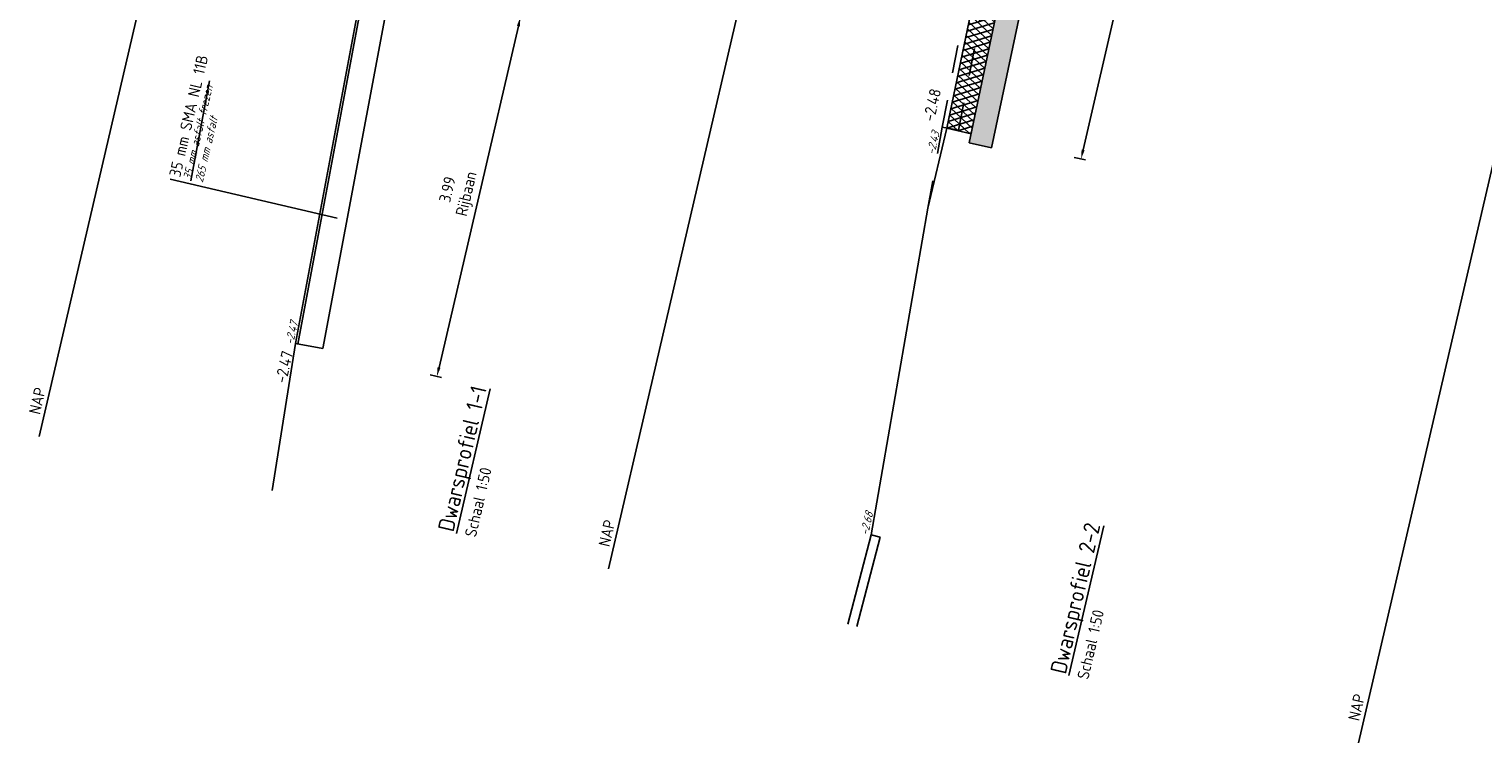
# Model space of a CAD drawing. Header units: metres. Extents: x 116958 to 118326, y 475500 to 477904.
# Tile 7 of 256: x 117737.77 to 117753.48, y 475606.54 to 475614.26. Entities that reach past the tile are written whole.
import ezdxf

# ---------------------------------------------------------------- set-up
doc = ezdxf.new("R2010")
doc.units = ezdxf.units.M
doc.header["$LTSCALE"] = 0.2
doc.linetypes.add('OPNEMEN', pattern=[3, 1.5, -1.5])
for name, color, linetype in [('X-XX-DWP-ARCERING', 13, 'Continuous'), ('X-XX-DWP-ARCERING_GRIJS', 253, 'Continuous'), ('X-XX-DWP-BEST_SITUATIE', 13, 'Continuous'), ('X-XX-DWP-MAATVOERING', 2, 'Continuous'), ('X-XX-DWP-NW_SITUATIE', 3, 'Continuous'), ('X-XX-DWP-TEKST25', 2, 'Continuous'), ('X-XX-DWP-TEKST35', 3, 'Continuous'), ('X-XX-DWP-VERW_SITUATIE', 240, 'OPNEMEN')]:
    doc.layers.add(name, color=color, linetype=linetype)
doc.styles.get("Standard").update_dxf_attribs({"font": 'isocp.shx'})
doc.dimstyles.new('dim-50', dxfattribs={"dimscale": 0.05, "dimtxt": 2.5, "dimasz": 2, "dimexe": 1, "dimexo": 1, "dimgap": 0.8, "dimtad": 1, "dimzin": 0, "dimdsep": 46, "dimtxsty": 'Standard', "dimcen": 0, "dimclrd": 1, "dimclre": 1, "dimclrt": 256, "dimazin": 0, "dimtfac": 1, "dimtmove": 1, "dimatfit": 3, "dimfxl": 1.5, "dimfxlon": 1, "dimtfill": 1, "dimtolj": 1, "dimtzin": 0, "dimlwd": -1, "dimlwe": -1, "dimarcsym": 0})

# ---------------------------------------------------------------- blocks, each defined once
blk = doc.blocks.new('*D220')
at = {"layer": 'Defpoints', "color": 0, "transparency": 16777216}
for p in [(117741.384, 475614.781), (117743.079, 475614.388), (117740.647, 475610.859)]:
    blk.add_point(p, dxfattribs=at)
at = {"layer": 'X-XX-DWP-MAATVOERING', "color": 1, "transparency": 16777216}
for p, q in [((117742.199, 475610.601), (117743.056, 475614.29)), ((117743.006, 475614.404), (117743.127, 475614.376)), ((117742.103, 475610.521), (117742.225, 475610.493))]:
    blk.add_line(p, q, dxfattribs=at)
for points in [[(117743.04, 475614.294), (117743.072, 475614.286), (117743.079, 475614.388)], [(117742.183, 475610.605), (117742.215, 475610.598), (117742.176, 475610.504)]]:
    blk.add_solid(points, dxfattribs=at)
at = {"layer": 'X-XX-DWP-MAATVOERING', "transparency": 16777216, "insert": (117742.408, 475612.497), "char_height": 0.125, "attachment_point": 5, "rotation": 76.9219, "bg_fill": 3, "box_fill_scale": 1.1, "bg_fill_color": 256, "bg_fill_true_color": 13158600, "bg_fill_transparency": 0}
blk.add_mtext('\\A1;3.99\\PRijbaan', dxfattribs=at)
blk = doc.blocks.new('*D355')
at = {"layer": 'Defpoints', "color": 0, "transparency": 16777216}
for p in [(117749.872, 475623.466), (117751.494, 475623.093), (117747.685, 475613.188)]:
    blk.add_point(p, dxfattribs=at)
at = {"layer": 'X-XX-DWP-MAATVOERING', "color": 1, "transparency": 16777216}
for p, q in [((117751.421, 475623.11), (117751.543, 475623.082)), ((117749.16, 475612.951), (117751.472, 475622.995)), ((117749.064, 475612.871), (117749.186, 475612.843))]:
    blk.add_line(p, q, dxfattribs=at)
for points in [[(117751.455, 475622.999), (117751.488, 475622.992), (117751.494, 475623.093)], [(117749.143, 475612.955), (117749.176, 475612.948), (117749.137, 475612.854)]]:
    blk.add_solid(points, dxfattribs=at)
at = {"layer": 'X-XX-DWP-MAATVOERING', "transparency": 16777216, "insert": (117750.096, 475618.024), "char_height": 0.125, "attachment_point": 5, "rotation": 77.0363, "bg_fill": 3, "box_fill_scale": 1.1, "bg_fill_color": 256, "bg_fill_true_color": 13158600, "bg_fill_transparency": 0}
blk.add_mtext('\\A1;10.51\\PRijbaan', dxfattribs=at)

msp = doc.modelspace()

# ---------------------------------------------------------------- linework, layer by layer
at = {"layer": 'Defpoints'}
for p, q in [((117744.032, 475608.425), (117753.381, 475648.672)), ((117752.134, 475606.543), (117761.484, 475646.79))]:
    msp.add_line(p, q, dxfattribs=at)
at = {"layer": 'X-XX-DWP-BEST_SITUATIE'}
for p, q in [((117746.869, 475608.793), (117747.483, 475612.322)), ((117746.869, 475608.793), (117746.617, 475607.825)), ((117746.869, 475608.793), (117746.966, 475608.768)), ((117746.966, 475608.768), (117746.713, 475607.8))]:
    msp.add_line(p, q, dxfattribs=at)
at = {"layer": 'X-XX-DWP-TEKST25', "color": 1}
msp.add_line((117739.518, 475612.617), (117739.718, 475613.699), dxfattribs=at)
at = {"layer": 'X-XX-DWP-VERW_SITUATIE'}
msp.add_line((117747.813, 475613.165), (117747.635, 475613.196), dxfattribs=at)

# ---------------------------------------------------------------- texts
at = {"layer": 'Defpoints'}
for p in [(117737.886, 475610.085), (117744.041, 475608.655), (117752.143, 475606.773)]:
    msp.add_text('NAP', height=0.125, rotation=76.9219, dxfattribs=at).set_placement(p)
at = {"layer": 'X-XX-DWP-BEST_SITUATIE', "oblique": 20}
msp.add_text('-2.68', height=0.09, rotation=76.9219, dxfattribs=at).set_placement((117746.835, 475608.779))
at = {"layer": 'X-XX-DWP-TEKST25'}
for s, rotation, p in [('35 mm SMA NL 11B', 76.9156, (117739.402, 475612.651)), ('-2.47', 76.9219, (117740.545, 475610.422))]:
    msp.add_text(s, height=0.125, rotation=rotation, dxfattribs=at).set_placement(p)
at = {"layer": 'X-XX-DWP-TEKST25', "color": 1, "oblique": 20}
for s, p in [('35 mm asfalt frezen', (117739.518, 475612.617)), ('265 mm asfalt', (117739.646, 475612.594))]:
    msp.add_text(s, height=0.09, rotation=76.9156, dxfattribs=at).set_placement(p)
at = {"layer": 'X-XX-DWP-TEKST25', "color": 2}
for p in [(117742.597, 475608.759), (117749.215, 475607.221)]:
    msp.add_text('Schaal 1:50', height=0.125, rotation=76.9219, dxfattribs=at).set_placement(p)
at = {"layer": 'X-XX-DWP-TEKST35'}
for s, p in [('%%UDwarsprofiel 1-1', (117742.354, 475608.815)), ('%%UDwarsprofiel 2-2', (117748.972, 475607.278))]:
    msp.add_text(s, height=0.175, rotation=76.9219, dxfattribs=at).set_placement(p)
at = {"layer": 'X-XX-DWP-VERW_SITUATIE', "oblique": 20}
msp.add_text('-2.43', height=0.09, rotation=76.9219, dxfattribs=at).set_placement((117747.553, 475612.892))

# ---------------------------------------------------------------- next in the draw order: dimensions: what is measured, and where the dimension line sits
at = {"layer": 'X-XX-DWP-MAATVOERING'}
for base, p1, p2, angle, picture, middle in [((117751.494, 475623.093), (117747.685, 475613.188), (117749.872, 475623.466), 77.0363, '*D355', (117750.096, 475618.024)), ((117743.079, 475614.388), (117740.647, 475610.859), (117741.384, 475614.781), 76.9219, '*D220', (117742.408, 475612.497))]:
    dim = msp.add_linear_dim(base=base, p1=p1, p2=p2, angle=angle, text='<>\\PRijbaan', dimstyle='dim-50', dxfattribs=at)
    dim.commit()
    dim.dimension.update_dxf_attribs({"geometry": picture, "text_midpoint": middle})

# ---------------------------------------------------------------- next in the draw order: hatches: boundary and pattern name
at = {"layer": 'X-XX-DWP-ARCERING'}
h = msp.add_hatch(dxfattribs=at)
h.set_pattern_fill('SCHR-BETON', color=256, scale=0.05, angle=118.67)
h.set_pattern_definition([(245.5919, (117748.17059, 475612.97274), (-0.169856, -0.031763), [0.018, -0.198]), (190.5919, (117748.17059, 475612.97274), (0.0805973, -0.1649323), [0.0144, -0.1584]), (296.0429, (117748.15643, 475612.9701), (-0.0892599, -0.1966946), [0.0152977, -0.1682744]), (241.776, (117748.1835, 475612.9265), (-0.2573894, -0.030583), [0.027, -0.297]), (292.2275, (117748.16204, 475612.92396), (-0.1532264, -0.285478), [0.0229465, -0.252411]), (186.7759, (117748.1835, 475612.9265), (-0.1532263, -0.285478), [0.0216, -0.2376]), (216.5919, (117748.15715, 475612.93161), (-0.1639584, 0.0545673), [0.018, -0.198]), (161.5919, (117748.15715, 475612.93161), (-0.0094688, -0.1833274), [0.0144, -0.1584]), (267.0433, (117748.14349, 475612.93616), (-0.173427, -0.12876), [0.0152977, -0.1682744]), (233.09186, (117748.17059, 475612.97274), (0.01866332, -0.07773887), [0, -0.15648, 0, -0.1608, 0, -0.159]), (203.0919, (117748.17059, 475612.97274), (-0.0353706, -0.1081455), [0, -0.09168, 0, -0.15288, 0, -0.0606]), (163.09186, (117748.22214, 475612.987125), (-0.1248715, -0.02921762), [0, -0.06, 0, -0.1872, 0, -0.2484]), (153.0919, (117748.24526, 475612.99358), (-0.1283565, -0.0607612), [0, -0.078, 0, -0.12432, 0, -0.1764])])
h.paths.add_polyline_path([(117750.149, 475623.89), (117750.042, 475623.427), (117750.111, 475623.411), (117747.927, 475613.029), (117748.171, 475612.973), (117750.447, 475623.821)])
at = {"layer": 'X-XX-DWP-ARCERING_GRIJS'}
h = msp.add_hatch(dxfattribs=at)
h.set_pattern_fill('ASFALT', color=256, scale=0.05)
h.set_pattern_definition([(136.921861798, (0, 0), (-0.042687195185, -0.045651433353), []), (196.921861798, (0, 0), (0.0181917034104, -0.0597939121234), [])])
h.paths.add_polyline_path([(117749.786, 475623.18), (117747.685, 475613.188), (117747.948, 475613.127), (117750.111, 475623.411), (117749.896, 475623.46), (117749.835, 475623.17)])

# ---------------------------------------------------------------- next in the draw order: linework, layer by layer
at = {"layer": 'Defpoints'}
msp.add_line((117737.878, 475609.855), (117742.76, 475630.873), dxfattribs=at)
at = {"layer": 'X-XX-DWP-BEST_SITUATIE'}
for p, q in [((117740.647, 475610.859), (117741.384, 475614.781)), ((117740.672, 475610.854), (117741.408, 475614.777)), ((117740.942, 475610.804), (117741.676, 475614.71)), ((117740.647, 475610.859), (117740.397, 475609.27)), ((117740.647, 475610.859), (117740.942, 475610.804))]:
    msp.add_line(p, q, dxfattribs=at)
at = {"layer": 'X-XX-DWP-NW_SITUATIE'}
for p, q in [((117750.447, 475623.821), (117748.171, 475612.973)), ((117749.848, 475623.472), (117747.685, 475613.188)), ((117750.111, 475623.411), (117747.927, 475613.029)), ((117747.483, 475612.322), (117747.685, 475613.188)), ((117747.948, 475613.127), (117747.685, 475613.188)), ((117748.171, 475612.973), (117747.927, 475613.029))]:
    msp.add_line(p, q, dxfattribs=at)
at = {"layer": 'X-XX-DWP-TEKST25', "color": 1}
msp.add_line((117741.098, 475612.215), (117739.295, 475612.634), dxfattribs=at)
at = {"layer": 'X-XX-DWP-VERW_SITUATIE'}
for p, q in [((117747.635, 475613.196), (117748.417, 475617.226)), ((117747.813, 475613.165), (117748.593, 475617.189)), ((117747.483, 475612.322), (117747.635, 475613.196))]:
    msp.add_line(p, q, dxfattribs=at)

# ---------------------------------------------------------------- next in the draw order: texts
at = {"layer": 'X-XX-DWP-BEST_SITUATIE', "oblique": 20}
msp.add_text('-2.47', height=0.09, rotation=76.9219, dxfattribs=at).set_placement((117740.62, 475610.838))
at = {"layer": 'X-XX-DWP-TEKST25'}
msp.add_text('-2.48', height=0.125, rotation=76.9219, dxfattribs=at).set_placement((117747.547, 475613.25))

doc.saveas('drawing.dxf')
